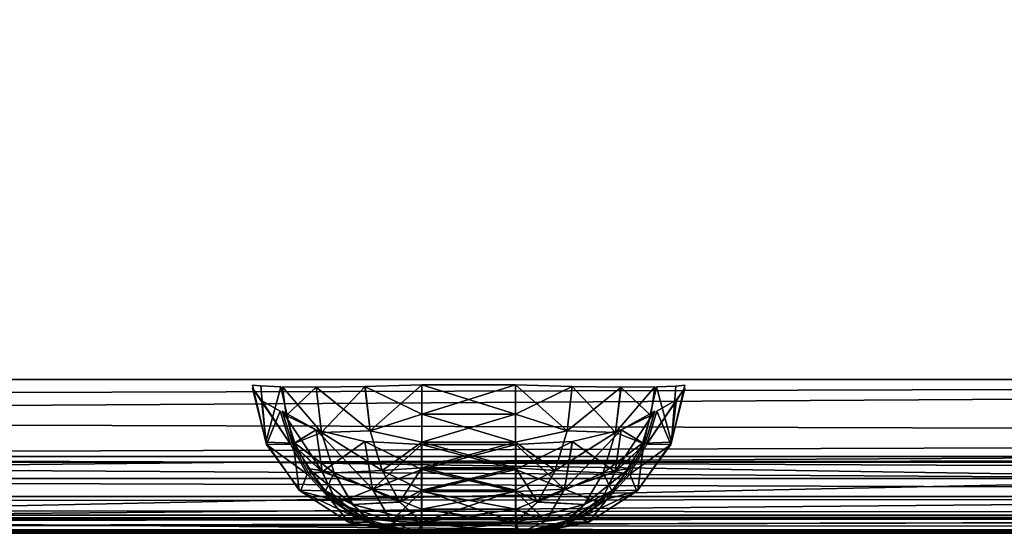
# Model space of a CAD drawing. Header units: millimetres. Extents: x -125 to 125, y -4 to 53.
# Tile 38 of 45: x 69 to 82, y -2 to 5. Entities that reach past the tile are written whole.
import ezdxf

# ---------------------------------------------------------------- set-up
doc = ezdxf.new("R2010")
doc.units = ezdxf.units.MM
doc.header["$LTSCALE"] = 65.185185
for name, color, linetype in [('1', 7, 'CONTINUOUS'), ('100', 7, 'CONTINUOUS'), ('102', 7, 'CONTINUOUS'), ('108', 7, 'CONTINUOUS'), ('112', 7, 'CONTINUOUS'), ('203', 7, 'CONTINUOUS'), ('205', 7, 'CONTINUOUS'), ('23', 7, 'CONTINUOUS'), ('24', 7, 'CONTINUOUS'), ('25', 7, 'CONTINUOUS'), ('26', 7, 'CONTINUOUS'), ('27', 7, 'CONTINUOUS'), ('28', 7, 'CONTINUOUS'), ('29', 7, 'CONTINUOUS'), ('30', 7, 'CONTINUOUS'), ('31', 7, 'CONTINUOUS'), ('32', 7, 'CONTINUOUS'), ('33', 7, 'CONTINUOUS'), ('34', 7, 'CONTINUOUS'), ('35', 7, 'CONTINUOUS'), ('36', 7, 'CONTINUOUS'), ('37', 7, 'CONTINUOUS'), ('38', 7, 'CONTINUOUS'), ('39', 7, 'CONTINUOUS'), ('4', 7, 'CONTINUOUS'), ('40', 7, 'CONTINUOUS'), ('41', 7, 'CONTINUOUS'), ('42', 7, 'CONTINUOUS'), ('43', 7, 'CONTINUOUS'), ('44', 7, 'CONTINUOUS'), ('84', 7, 'CONTINUOUS'), ('88', 7, 'CONTINUOUS'), ('92', 7, 'CONTINUOUS'), ('96', 7, 'CONTINUOUS')]:
    doc.layers.add(name, color=color, linetype=linetype)

msp = doc.modelspace()

# ---------------------------------------------------------------- linework, layer by layer
at = {"layer": '1', "color": 7, "linetype": 'Continuous'}
for points in [[(41.837, -2, -49.334), (123.9, -2, -49.334), (41.998, -2, -49.043), (41.837, -2, -49.334)], [(123.9, -2, 49.334), (41.837, -2, 49.334), (122.909, -2, 47.904), (123.9, -2, 49.334)], [(95.903, -2, 47.682), (41.837, -2, 49.334), (68.878, -2, 47.514), (95.903, -2, 47.682)], [(122.909, -2, 47.904), (41.837, -2, 49.334), (95.903, -2, 47.682), (122.909, -2, 47.904)], [(41.859, -2, -47.402), (42.004, -2, -47.683), (82.229, -2, -47.59), (41.859, -2, -47.402)], [(41.998, -2, -49.043), (123.9, -2, -49.334), (42.054, -2, -48.712), (41.998, -2, -49.043)], [(42.004, -2, -47.683), (42.054, -2, -47.996), (82.229, -2, -47.59), (42.004, -2, -47.683)], [(42.054, -2, -47.996), (123.9, -2, -49.334), (82.229, -2, -47.59), (42.054, -2, -47.996)], [(42.054, -2, -48.712), (123.9, -2, -49.334), (42.054, -2, -47.996), (42.054, -2, -48.712)]]:
    msp.add_3dface(points, dxfattribs=at)
at = {"layer": '100', "color": 7, "linetype": 'Continuous'}
for points in [[(85.997, -1.286, 45.864), (60.778, -1.815, 46.53), (51.598, -1.286, 45.686), (85.997, -1.286, 45.864)], [(120.395, -1.286, 46.132), (60.778, -1.815, 46.53), (85.997, -1.286, 45.864), (120.395, -1.286, 46.132)], [(121.469, -1.79, 46.889), (60.778, -1.815, 46.53), (120.395, -1.286, 46.132), (121.469, -1.79, 46.889)], [(121.551, -1.814, 46.947), (60.778, -1.815, 46.53), (121.469, -1.79, 46.889), (121.551, -1.814, 46.947)], [(121.551, -1.814, 46.947), (68.878, -2, 47.514), (60.778, -1.815, 46.53), (121.551, -1.814, 46.947)], [(95.903, -2, 47.682), (68.878, -2, 47.514), (121.551, -1.814, 46.947), (95.903, -2, 47.682)]]:
    msp.add_3dface(points, dxfattribs=at)
at = {"layer": '102', "color": 7, "linetype": 'Continuous'}
for points in [[(51.598, -1.286, -45.686), (60.778, -1.815, -46.53), (85.997, -1.286, -45.864), (51.598, -1.286, -45.686)], [(60.778, -1.815, -46.53), (121.551, -1.814, -46.947), (85.997, -1.286, -45.864), (60.778, -1.815, -46.53)], [(41.859, -2, -47.402), (82.229, -2, -47.59), (60.778, -1.815, -46.53), (41.859, -2, -47.402)], [(60.778, -1.815, -46.53), (82.229, -2, -47.59), (121.551, -1.814, -46.947), (60.778, -1.815, -46.53)]]:
    msp.add_3dface(points, dxfattribs=at)
at = {"layer": '108', "color": 7, "linetype": 'Continuous'}
for points in [[(51.601, -1, -44.986), (24.08, -1.074, -45.286), (72.24, -1.074, -45.46), (51.601, -1, -44.986)], [(86.002, -1, -45.165), (51.601, -1, -44.986), (72.24, -1.074, -45.46), (86.002, -1, -45.165)], [(86.002, -1, -45.165), (72.24, -1.074, -45.46), (120.398, -1.074, -45.81), (86.002, -1, -45.165)], [(24.08, -1.074, -45.286), (51.598, -1.286, -45.686), (72.24, -1.074, -45.46), (24.08, -1.074, -45.286)], [(51.598, -1.286, -45.686), (85.997, -1.286, -45.864), (72.24, -1.074, -45.46), (51.598, -1.286, -45.686)], [(85.997, -1.286, -45.864), (120.395, -1.286, -46.132), (72.24, -1.074, -45.46), (85.997, -1.286, -45.864)], [(72.24, -1.074, -45.46), (120.395, -1.286, -46.132), (120.398, -1.086, -45.837), (72.24, -1.074, -45.46)], [(120.398, -1.074, -45.81), (72.24, -1.074, -45.46), (120.398, -1.086, -45.837), (120.398, -1.074, -45.81)]]:
    msp.add_3dface(points, dxfattribs=at)
at = {"layer": '112', "color": 7, "linetype": 'Continuous'}
for points in [[(51.601, -1, 44.986), (72.24, -1.074, 45.46), (24.08, -1.074, 45.286), (51.601, -1, 44.986)], [(51.601, -1, 44.986), (86.002, -1, 45.165), (72.24, -1.074, 45.46), (51.601, -1, 44.986)], [(120.402, -1, 45.432), (120.398, -1.074, 45.81), (72.24, -1.074, 45.46), (120.402, -1, 45.432)], [(86.002, -1, 45.165), (120.402, -1, 45.432), (72.24, -1.074, 45.46), (86.002, -1, 45.165)], [(72.24, -1.074, 45.46), (51.598, -1.286, 45.686), (24.08, -1.074, 45.286), (72.24, -1.074, 45.46)], [(85.997, -1.286, 45.864), (51.598, -1.286, 45.686), (72.24, -1.074, 45.46), (85.997, -1.286, 45.864)], [(120.398, -1.074, 45.81), (85.997, -1.286, 45.864), (72.24, -1.074, 45.46), (120.398, -1.074, 45.81)]]:
    msp.add_3dface(points, dxfattribs=at)
at = {"layer": '203', "color": 253, "linetype": 'Continuous', "true_color": 0xa2afbf}
for points in [[(-124.655, 39.565, 49.655), (-125, 0, 50), (125, 0, 50), (-124.655, 39.565, 49.655)], [(124.655, 39.565, 49.655), (-124.655, 39.565, 49.655), (125, 0, 50), (124.655, 39.565, 49.655)]]:
    msp.add_3dface(points, dxfattribs=at)
at = {"layer": '205', "color": 253, "linetype": 'Continuous', "true_color": 0xa2afbf}
for points in [[(-125, 0, -50), (124.655, 39.565, -49.655), (125, 0, -50), (-125, 0, -50)], [(-125, 0, -50), (-124.655, 39.565, -49.655), (124.655, 39.565, -49.655), (-125, 0, -50)]]:
    msp.add_3dface(points, dxfattribs=at)
at = {"layer": '23', "color": 7, "linetype": 'Continuous'}
for points in [[(74.183, -2, 34.158), (74.184, -2, 34.133), (75.817, -2, 34.158), (74.183, -2, 34.158)], [(74.184, -2, 34.184), (74.183, -2, 34.158), (75.816, -2, 34.184), (74.184, -2, 34.184)], [(75.816, -2, 34.184), (74.183, -2, 34.158), (75.817, -2, 34.158), (75.816, -2, 34.184)], [(75.758, -2, 34.569), (74.184, -2, 34.184), (75.816, -2, 34.184), (75.758, -2, 34.569)], [(74.24, -2, 34.558), (74.184, -2, 34.184), (75.758, -2, 34.569), (74.24, -2, 34.558)], [(74.184, -2, 34.133), (75.816, -2, 34.133), (75.817, -2, 34.158), (74.184, -2, 34.133)], [(74.24, -2, 33.715), (75.816, -2, 34.133), (74.184, -2, 34.133), (74.24, -2, 33.715)], [(75.631, -2, 34.924), (74.24, -2, 34.558), (75.758, -2, 34.569), (75.631, -2, 34.924)], [(74.369, -2, 34.924), (74.24, -2, 34.558), (75.631, -2, 34.924), (74.369, -2, 34.924)], [(74.36, -2, 33.338), (75.764, -2, 33.735), (74.24, -2, 33.715), (74.36, -2, 33.338)], [(75.764, -2, 33.735), (75.816, -2, 34.133), (74.24, -2, 33.715), (75.764, -2, 33.735)], [(75.64, -2, 33.338), (75.764, -2, 33.735), (74.36, -2, 33.338), (75.64, -2, 33.338)], [(74.386, -2, 33.274), (75.64, -2, 33.338), (74.36, -2, 33.338), (74.386, -2, 33.274)], [(75.61, -2, 34.969), (74.369, -2, 34.924), (75.631, -2, 34.924), (75.61, -2, 34.969)], [(74.39, -2, 34.969), (74.369, -2, 34.924), (75.61, -2, 34.969), (74.39, -2, 34.969)], [(75.614, -2, 33.274), (75.64, -2, 33.338), (74.386, -2, 33.274), (75.614, -2, 33.274)]]:
    msp.add_3dface(points, dxfattribs=at)
at = {"layer": '24', "color": 7, "linetype": 'Continuous'}
for points in [[(74.386, -0.845, 31.462), (75.614, -1.171, 31.653), (74.386, -1.171, 31.653), (74.386, -0.845, 31.462)], [(75.614, -0.845, 31.462), (75.614, -1.171, 31.653), (74.386, -0.845, 31.462), (75.614, -0.845, 31.462)], [(74.386, -1.171, 31.653), (75.614, -1.455, 31.902), (74.386, -1.455, 31.902), (74.386, -1.171, 31.653)], [(75.614, -1.171, 31.653), (75.614, -1.455, 31.902), (74.386, -1.171, 31.653), (75.614, -1.171, 31.653)], [(75.614, -1.455, 31.902), (75.614, -1.687, 32.2), (74.386, -1.455, 31.902), (75.614, -1.455, 31.902)], [(74.386, -1.455, 31.902), (75.614, -1.687, 32.2), (74.386, -1.687, 32.2), (74.386, -1.455, 31.902)], [(75.614, -1.687, 32.2), (75.614, -1.859, 32.536), (74.386, -1.687, 32.2), (75.614, -1.687, 32.2)], [(74.386, -1.687, 32.2), (75.614, -1.859, 32.536), (74.386, -1.859, 32.536), (74.386, -1.687, 32.2)], [(75.614, -2, 33.274), (74.386, -2, 33.274), (74.386, -1.859, 32.536), (75.614, -2, 33.274)], [(75.614, -1.859, 32.536), (75.614, -2, 33.274), (74.386, -1.859, 32.536), (75.614, -1.859, 32.536)]]:
    msp.add_3dface(points, dxfattribs=at)
at = {"layer": '25', "color": 7, "linetype": 'Continuous'}
for points in [[(72.307, -0.271, 33.279), (72.683, -0.842, 32.645), (72.189, -0.113, 34.04), (72.307, -0.271, 33.279)], [(72.189, -0.113, 34.04), (72.683, -0.842, 32.645), (72.372, -0.843, 34.049), (72.189, -0.113, 34.04)], [(72.551, -0.412, 32.59), (72.683, -0.842, 32.645), (72.307, -0.271, 33.279), (72.551, -0.412, 32.59)], [(72.683, -0.842, 32.645), (72.902, -1.229, 32.735), (72.372, -0.843, 34.049), (72.683, -0.842, 32.645)], [(72.372, -0.843, 34.049), (72.902, -1.229, 32.735), (72.812, -1.454, 34.069), (72.372, -0.843, 34.049)], [(72.902, -1.229, 32.735), (73.195, -1.553, 32.857), (72.812, -1.454, 34.069), (72.902, -1.229, 32.735)], [(72.812, -1.454, 34.069), (73.548, -1.797, 33.003), (73.446, -1.858, 34.098), (72.812, -1.454, 34.069)], [(73.195, -1.553, 32.857), (73.548, -1.797, 33.003), (72.812, -1.454, 34.069), (73.195, -1.553, 32.857)], [(73.548, -1.797, 33.003), (73.943, -1.949, 33.166), (73.446, -1.858, 34.098), (73.548, -1.797, 33.003)], [(74.36, -2, 33.338), (74.24, -2, 33.715), (73.446, -1.858, 34.098), (74.36, -2, 33.338)], [(73.943, -1.949, 33.166), (74.36, -2, 33.338), (73.446, -1.858, 34.098), (73.943, -1.949, 33.166)], [(74.24, -2, 33.715), (74.184, -2, 34.133), (73.446, -1.858, 34.098), (74.24, -2, 33.715)]]:
    msp.add_3dface(points, dxfattribs=at)
at = {"layer": '26', "color": 7, "linetype": 'Continuous'}
for points in [[(72.299, -0.084, 35.036), (72.188, -0.073, 34.289), (72.361, -0.816, 34.28), (72.299, -0.084, 35.036)], [(72.558, -0.093, 35.769), (72.299, -0.084, 35.036), (72.361, -0.816, 34.28), (72.558, -0.093, 35.769)], [(72.72, -0.829, 35.694), (72.558, -0.093, 35.769), (72.361, -0.816, 34.28), (72.72, -0.829, 35.694)], [(72.798, -1.44, 34.257), (72.72, -0.829, 35.694), (72.361, -0.816, 34.28), (72.798, -1.44, 34.257)], [(73.117, -1.447, 35.508), (72.72, -0.829, 35.694), (72.798, -1.44, 34.257), (73.117, -1.447, 35.508)], [(73.437, -1.855, 34.224), (73.117, -1.447, 35.508), (72.798, -1.44, 34.257), (73.437, -1.855, 34.224)], [(73.695, -1.857, 35.239), (73.117, -1.447, 35.508), (73.437, -1.855, 34.224), (73.695, -1.857, 35.239)], [(74.184, -2, 34.184), (73.695, -1.857, 35.239), (73.437, -1.855, 34.224), (74.184, -2, 34.184)], [(74.24, -2, 34.558), (74.369, -2, 34.924), (73.695, -1.857, 35.239), (74.24, -2, 34.558)], [(74.184, -2, 34.184), (74.24, -2, 34.558), (73.695, -1.857, 35.239), (74.184, -2, 34.184)]]:
    msp.add_3dface(points, dxfattribs=at)
at = {"layer": '27', "color": 7, "linetype": 'Continuous'}
for points in [[(75.61, -0.07, 36.967), (74.39, -0.07, 36.967), (74.39, -0.45, 36.917), (75.61, -0.07, 36.967)], [(75.61, -0.45, 36.917), (75.61, -0.07, 36.967), (74.39, -0.45, 36.917), (75.61, -0.45, 36.917)], [(74.39, -0.813, 36.796), (75.61, -0.45, 36.917), (74.39, -0.45, 36.917), (74.39, -0.813, 36.796)], [(75.61, -0.813, 36.796), (75.61, -0.45, 36.917), (74.39, -0.813, 36.796), (75.61, -0.813, 36.796)], [(74.39, -1.147, 36.607), (75.61, -0.813, 36.796), (74.39, -0.813, 36.796), (74.39, -1.147, 36.607)], [(75.61, -1.147, 36.607), (75.61, -0.813, 36.796), (74.39, -1.147, 36.607), (75.61, -1.147, 36.607)], [(75.61, -1.439, 36.358), (75.61, -1.147, 36.607), (74.39, -1.439, 36.358), (75.61, -1.439, 36.358)], [(74.39, -1.439, 36.358), (75.61, -1.147, 36.607), (74.39, -1.147, 36.607), (74.39, -1.439, 36.358)], [(75.61, -1.854, 35.718), (75.61, -1.439, 36.358), (74.39, -1.854, 35.718), (75.61, -1.854, 35.718)], [(74.39, -1.854, 35.718), (75.61, -1.439, 36.358), (74.39, -1.439, 36.358), (74.39, -1.854, 35.718)], [(75.61, -1.86, 35.704), (75.61, -1.854, 35.718), (74.39, -1.859, 35.706), (75.61, -1.86, 35.704)], [(74.39, -1.859, 35.706), (75.61, -1.854, 35.718), (74.39, -1.854, 35.718), (74.39, -1.859, 35.706)], [(74.39, -2, 34.969), (75.61, -1.86, 35.704), (74.39, -1.859, 35.706), (74.39, -2, 34.969)], [(74.39, -2, 34.969), (75.61, -2, 34.969), (75.61, -1.86, 35.704), (74.39, -2, 34.969)]]:
    msp.add_3dface(points, dxfattribs=at)
at = {"layer": '28', "color": 7, "linetype": 'Continuous'}
for points in [[(77.442, -0.093, 35.769), (77.28, -0.829, 35.694), (77.639, -0.816, 34.28), (77.442, -0.093, 35.769)], [(77.695, -0.085, 35.059), (77.442, -0.093, 35.769), (77.639, -0.816, 34.28), (77.695, -0.085, 35.059)], [(77.812, -0.073, 34.289), (77.695, -0.085, 35.059), (77.639, -0.816, 34.28), (77.812, -0.073, 34.289)], [(77.28, -0.829, 35.694), (76.883, -1.447, 35.508), (77.202, -1.44, 34.257), (77.28, -0.829, 35.694)], [(77.639, -0.816, 34.28), (77.28, -0.829, 35.694), (77.202, -1.44, 34.257), (77.639, -0.816, 34.28)], [(76.883, -1.447, 35.508), (76.305, -1.857, 35.239), (76.563, -1.855, 34.224), (76.883, -1.447, 35.508)], [(77.202, -1.44, 34.257), (76.883, -1.447, 35.508), (76.563, -1.855, 34.224), (77.202, -1.44, 34.257)], [(75.631, -2, 34.924), (75.758, -2, 34.569), (76.563, -1.855, 34.224), (75.631, -2, 34.924)], [(76.305, -1.857, 35.239), (75.631, -2, 34.924), (76.563, -1.855, 34.224), (76.305, -1.857, 35.239)], [(75.758, -2, 34.569), (75.816, -2, 34.184), (76.563, -1.855, 34.224), (75.758, -2, 34.569)]]:
    msp.add_3dface(points, dxfattribs=at)
at = {"layer": '29', "color": 7, "linetype": 'Continuous'}
for points in [[(77.702, -0.264, 33.315), (77.811, -0.113, 34.04), (77.628, -0.843, 34.049), (77.702, -0.264, 33.315)], [(77.449, -0.412, 32.59), (77.702, -0.264, 33.315), (77.628, -0.843, 34.049), (77.449, -0.412, 32.59)], [(77.317, -0.842, 32.645), (77.449, -0.412, 32.59), (77.628, -0.843, 34.049), (77.317, -0.842, 32.645)], [(77.098, -1.229, 32.735), (77.317, -0.842, 32.645), (77.628, -0.843, 34.049), (77.098, -1.229, 32.735)], [(77.188, -1.454, 34.069), (77.098, -1.229, 32.735), (77.628, -0.843, 34.049), (77.188, -1.454, 34.069)], [(76.805, -1.553, 32.857), (77.098, -1.229, 32.735), (77.188, -1.454, 34.069), (76.805, -1.553, 32.857)], [(76.554, -1.858, 34.098), (76.805, -1.553, 32.857), (77.188, -1.454, 34.069), (76.554, -1.858, 34.098)], [(76.452, -1.797, 33.003), (76.805, -1.553, 32.857), (76.554, -1.858, 34.098), (76.452, -1.797, 33.003)], [(75.816, -2, 34.133), (76.057, -1.949, 33.166), (76.554, -1.858, 34.098), (75.816, -2, 34.133)], [(76.057, -1.949, 33.166), (76.452, -1.797, 33.003), (76.554, -1.858, 34.098), (76.057, -1.949, 33.166)], [(75.764, -2, 33.735), (75.64, -2, 33.338), (76.057, -1.949, 33.166), (75.764, -2, 33.735)], [(75.816, -2, 34.133), (75.764, -2, 33.735), (76.057, -1.949, 33.166), (75.816, -2, 34.133)]]:
    msp.add_3dface(points, dxfattribs=at)
at = {"layer": '30', "color": 7, "linetype": 'Continuous'}
for points in [[(76.982, -0.655, 31.971), (77.423, -0.412, 32.526), (77.29, -0.842, 32.581), (76.982, -0.655, 31.971)], [(76.982, -0.655, 31.971), (76.904, -1.199, 32.325), (76.349, -0.807, 31.598), (76.982, -0.655, 31.971)], [(76.904, -1.199, 32.325), (76.982, -0.655, 31.971), (77.29, -0.842, 32.581), (76.904, -1.199, 32.325)], [(75.614, -0.845, 31.462), (76.349, -0.807, 31.598), (76.248, -1.425, 32.022), (75.614, -0.845, 31.462)], [(75.614, -1.171, 31.653), (75.614, -0.845, 31.462), (76.248, -1.425, 32.022), (75.614, -1.171, 31.653)], [(76.349, -0.807, 31.598), (76.904, -1.199, 32.325), (76.248, -1.425, 32.022), (76.349, -0.807, 31.598)], [(77.072, -1.229, 32.671), (76.904, -1.199, 32.325), (77.29, -0.842, 32.581), (77.072, -1.229, 32.671)], [(75.614, -1.455, 31.902), (75.614, -1.171, 31.653), (76.248, -1.425, 32.022), (75.614, -1.455, 31.902)], [(76.904, -1.199, 32.325), (76.711, -1.61, 32.821), (76.248, -1.425, 32.022), (76.904, -1.199, 32.325)], [(76.711, -1.61, 32.821), (76.904, -1.199, 32.325), (77.072, -1.229, 32.671), (76.711, -1.61, 32.821)], [(75.614, -1.455, 31.902), (76.248, -1.425, 32.022), (76.005, -1.843, 32.604), (75.614, -1.455, 31.902)], [(75.614, -1.687, 32.2), (75.614, -1.455, 31.902), (76.005, -1.843, 32.604), (75.614, -1.687, 32.2)], [(76.248, -1.425, 32.022), (76.711, -1.61, 32.821), (76.005, -1.843, 32.604), (76.248, -1.425, 32.022)], [(76.005, -1.843, 32.604), (76.711, -1.61, 32.821), (76.425, -1.797, 32.939), (76.005, -1.843, 32.604)], [(75.614, -1.859, 32.536), (75.614, -1.687, 32.2), (76.005, -1.843, 32.604), (75.614, -1.859, 32.536)], [(75.614, -1.859, 32.536), (76.005, -1.843, 32.604), (75.659, -1.999, 33.256), (75.614, -1.859, 32.536)], [(75.614, -2, 33.274), (75.614, -1.859, 32.536), (75.659, -1.999, 33.256), (75.614, -2, 33.274)], [(75.659, -1.999, 33.256), (76.005, -1.843, 32.604), (76.425, -1.797, 32.939), (75.659, -1.999, 33.256)]]:
    msp.add_3dface(points, dxfattribs=at)
at = {"layer": '31', "color": 7, "linetype": 'Continuous'}
for points in [[(75.61, -0.07, 36.967), (75.61, -0.45, 36.917), (76.348, -0.091, 36.826), (75.61, -0.07, 36.967)], [(76.348, -0.091, 36.826), (75.61, -0.45, 36.917), (76.28, -0.667, 36.731), (76.348, -0.091, 36.826)], [(76.348, -0.091, 36.826), (76.28, -0.667, 36.731), (76.982, -0.099, 36.421), (76.348, -0.091, 36.826)], [(76.982, -0.099, 36.421), (76.28, -0.667, 36.731), (76.911, -0.689, 36.323), (76.982, -0.099, 36.421)], [(76.982, -0.099, 36.421), (76.911, -0.689, 36.323), (77.421, -0.093, 35.813), (76.982, -0.099, 36.421)], [(77.421, -0.093, 35.813), (76.911, -0.689, 36.323), (77.372, -0.469, 35.791), (77.421, -0.093, 35.813)], [(75.61, -0.45, 36.917), (75.61, -0.813, 36.796), (76.28, -0.667, 36.731), (75.61, -0.45, 36.917)], [(77.372, -0.469, 35.791), (76.911, -0.689, 36.323), (77.26, -0.829, 35.738), (77.372, -0.469, 35.791)], [(76.28, -0.667, 36.731), (75.61, -0.813, 36.796), (76.125, -1.183, 36.497), (76.28, -0.667, 36.731)], [(76.28, -0.667, 36.731), (76.125, -1.183, 36.497), (76.911, -0.689, 36.323), (76.28, -0.667, 36.731)], [(76.911, -0.689, 36.323), (76.125, -1.183, 36.497), (76.748, -1.214, 36.078), (76.911, -0.689, 36.323)], [(76.911, -0.689, 36.323), (76.748, -1.214, 36.078), (77.26, -0.829, 35.738), (76.911, -0.689, 36.323)], [(75.61, -0.813, 36.796), (75.61, -1.147, 36.607), (76.125, -1.183, 36.497), (75.61, -0.813, 36.796)], [(77.26, -0.829, 35.738), (76.748, -1.214, 36.078), (77.088, -1.159, 35.658), (77.26, -0.829, 35.738)], [(75.61, -1.147, 36.607), (75.61, -1.439, 36.358), (76.125, -1.183, 36.497), (75.61, -1.147, 36.607)], [(76.125, -1.183, 36.497), (75.61, -1.439, 36.358), (75.895, -1.593, 36.145), (76.125, -1.183, 36.497)], [(76.125, -1.183, 36.497), (75.895, -1.593, 36.145), (76.748, -1.214, 36.078), (76.125, -1.183, 36.497)], [(76.748, -1.214, 36.078), (75.895, -1.593, 36.145), (76.508, -1.626, 35.709), (76.748, -1.214, 36.078)], [(77.088, -1.159, 35.658), (76.508, -1.626, 35.709), (76.862, -1.447, 35.553), (77.088, -1.159, 35.658)], [(76.748, -1.214, 36.078), (76.508, -1.626, 35.709), (77.088, -1.159, 35.658), (76.748, -1.214, 36.078)], [(75.61, -1.439, 36.358), (75.61, -1.854, 35.718), (75.895, -1.593, 36.145), (75.61, -1.439, 36.358)], [(76.862, -1.447, 35.553), (76.508, -1.626, 35.709), (76.285, -1.857, 35.283), (76.862, -1.447, 35.553)], [(75.895, -1.593, 36.145), (75.61, -1.86, 35.704), (76.508, -1.626, 35.709), (75.895, -1.593, 36.145)], [(75.61, -1.854, 35.718), (75.61, -1.86, 35.704), (75.895, -1.593, 36.145), (75.61, -1.854, 35.718)], [(76.508, -1.626, 35.709), (75.61, -1.86, 35.704), (76.212, -1.887, 35.249), (76.508, -1.626, 35.709)], [(76.508, -1.626, 35.709), (76.212, -1.887, 35.249), (76.285, -1.857, 35.283), (76.508, -1.626, 35.709)], [(75.61, -1.86, 35.704), (75.61, -2, 34.969), (76.212, -1.887, 35.249), (75.61, -1.86, 35.704)]]:
    msp.add_3dface(points, dxfattribs=at)
at = {"layer": '32', "color": 7, "linetype": 'Continuous'}
for points in [[(73.019, -0.099, 36.422), (72.579, -0.093, 35.813), (72.628, -0.469, 35.791), (73.019, -0.099, 36.422)], [(73.089, -0.689, 36.323), (73.019, -0.099, 36.422), (72.628, -0.469, 35.791), (73.089, -0.689, 36.323)], [(73.019, -0.099, 36.422), (73.089, -0.689, 36.323), (73.653, -0.091, 36.826), (73.019, -0.099, 36.422)], [(73.653, -0.091, 36.826), (73.089, -0.689, 36.323), (73.72, -0.666, 36.732), (73.653, -0.091, 36.826)], [(74.39, -0.07, 36.967), (73.653, -0.091, 36.826), (73.72, -0.666, 36.732), (74.39, -0.07, 36.967)], [(74.39, -0.45, 36.917), (74.39, -0.07, 36.967), (73.72, -0.666, 36.732), (74.39, -0.45, 36.917)], [(72.74, -0.829, 35.738), (73.089, -0.689, 36.323), (72.628, -0.469, 35.791), (72.74, -0.829, 35.738)], [(74.39, -0.813, 36.796), (74.39, -0.45, 36.917), (73.72, -0.666, 36.732), (74.39, -0.813, 36.796)], [(73.252, -1.215, 36.078), (73.089, -0.689, 36.323), (72.74, -0.829, 35.738), (73.252, -1.215, 36.078)], [(73.72, -0.666, 36.732), (73.089, -0.689, 36.323), (73.876, -1.182, 36.498), (73.72, -0.666, 36.732)], [(73.089, -0.689, 36.323), (73.252, -1.215, 36.078), (73.876, -1.182, 36.498), (73.089, -0.689, 36.323)], [(74.39, -0.813, 36.796), (73.72, -0.666, 36.732), (73.876, -1.182, 36.498), (74.39, -0.813, 36.796)], [(72.912, -1.159, 35.658), (73.252, -1.215, 36.078), (72.74, -0.829, 35.738), (72.912, -1.159, 35.658)], [(74.39, -1.147, 36.607), (74.39, -0.813, 36.796), (73.876, -1.182, 36.498), (74.39, -1.147, 36.607)], [(74.39, -1.147, 36.607), (73.876, -1.182, 36.498), (74.106, -1.592, 36.146), (74.39, -1.147, 36.607)], [(74.39, -1.439, 36.358), (74.39, -1.147, 36.607), (74.106, -1.592, 36.146), (74.39, -1.439, 36.358)], [(73.138, -1.447, 35.553), (73.252, -1.215, 36.078), (72.912, -1.159, 35.658), (73.138, -1.447, 35.553)], [(73.493, -1.627, 35.709), (73.252, -1.215, 36.078), (73.138, -1.447, 35.553), (73.493, -1.627, 35.709)], [(73.876, -1.182, 36.498), (73.252, -1.215, 36.078), (74.106, -1.592, 36.146), (73.876, -1.182, 36.498)], [(73.252, -1.215, 36.078), (73.493, -1.627, 35.709), (74.106, -1.592, 36.146), (73.252, -1.215, 36.078)], [(73.715, -1.857, 35.283), (73.493, -1.627, 35.709), (73.138, -1.447, 35.553), (73.715, -1.857, 35.283)], [(74.39, -1.854, 35.718), (74.39, -1.439, 36.358), (74.106, -1.592, 36.146), (74.39, -1.854, 35.718)], [(73.493, -1.627, 35.709), (74.39, -1.859, 35.706), (74.106, -1.592, 36.146), (73.493, -1.627, 35.709)], [(73.79, -1.887, 35.249), (73.493, -1.627, 35.709), (73.715, -1.857, 35.283), (73.79, -1.887, 35.249)], [(74.39, -1.859, 35.706), (73.493, -1.627, 35.709), (73.79, -1.887, 35.249), (74.39, -1.859, 35.706)], [(74.39, -1.859, 35.706), (74.39, -1.854, 35.718), (74.106, -1.592, 36.146), (74.39, -1.859, 35.706)], [(74.39, -2, 34.969), (74.39, -1.859, 35.706), (73.79, -1.887, 35.249), (74.39, -2, 34.969)]]:
    msp.add_3dface(points, dxfattribs=at)
at = {"layer": '33', "color": 7, "linetype": 'Continuous'}
for points in [[(72.577, -0.412, 32.526), (73.096, -1.198, 32.326), (72.71, -0.842, 32.581), (72.577, -0.412, 32.526)], [(73.017, -0.655, 31.971), (73.096, -1.198, 32.326), (72.577, -0.412, 32.526), (73.017, -0.655, 31.971)], [(73.017, -0.655, 31.971), (73.752, -1.425, 32.022), (73.096, -1.198, 32.326), (73.017, -0.655, 31.971)], [(73.65, -0.807, 31.599), (73.752, -1.425, 32.022), (73.017, -0.655, 31.971), (73.65, -0.807, 31.599)], [(72.71, -0.842, 32.581), (73.096, -1.198, 32.326), (72.928, -1.229, 32.671), (72.71, -0.842, 32.581)], [(74.386, -0.845, 31.462), (74.386, -1.171, 31.653), (73.65, -0.807, 31.599), (74.386, -0.845, 31.462)], [(73.65, -0.807, 31.599), (74.386, -1.171, 31.653), (73.752, -1.425, 32.022), (73.65, -0.807, 31.599)], [(73.096, -1.198, 32.326), (73.288, -1.609, 32.82), (72.928, -1.229, 32.671), (73.096, -1.198, 32.326)], [(73.096, -1.198, 32.326), (73.752, -1.425, 32.022), (73.288, -1.609, 32.82), (73.096, -1.198, 32.326)], [(74.386, -1.171, 31.653), (74.386, -1.455, 31.902), (73.752, -1.425, 32.022), (74.386, -1.171, 31.653)], [(73.752, -1.425, 32.022), (73.994, -1.843, 32.604), (73.288, -1.609, 32.82), (73.752, -1.425, 32.022)], [(74.386, -1.455, 31.902), (74.386, -1.687, 32.2), (73.752, -1.425, 32.022), (74.386, -1.455, 31.902)], [(73.752, -1.425, 32.022), (74.386, -1.687, 32.2), (73.994, -1.843, 32.604), (73.752, -1.425, 32.022)], [(73.288, -1.609, 32.82), (73.994, -1.843, 32.604), (73.575, -1.797, 32.939), (73.288, -1.609, 32.82)], [(74.386, -1.687, 32.2), (74.386, -1.859, 32.536), (73.994, -1.843, 32.604), (74.386, -1.687, 32.2)], [(73.994, -1.843, 32.604), (74.34, -1.999, 33.255), (73.575, -1.797, 32.939), (73.994, -1.843, 32.604)], [(73.994, -1.843, 32.604), (74.386, -1.859, 32.536), (74.34, -1.999, 33.255), (73.994, -1.843, 32.604)], [(74.386, -1.859, 32.536), (74.386, -2, 33.274), (74.34, -1.999, 33.255), (74.386, -1.859, 32.536)]]:
    msp.add_3dface(points, dxfattribs=at)
at = {"layer": '34', "color": 7, "linetype": 'Continuous'}
for points in [[(74.183, -2, -34.158), (75.816, -2, -34.133), (74.184, -2, -34.133), (74.183, -2, -34.158)], [(75.817, -2, -34.158), (75.816, -2, -34.133), (74.183, -2, -34.158), (75.817, -2, -34.158)], [(74.184, -2, -34.184), (75.817, -2, -34.158), (74.183, -2, -34.158), (74.184, -2, -34.184)], [(74.24, -2, -33.715), (74.184, -2, -34.133), (75.764, -2, -33.735), (74.24, -2, -33.715)], [(74.24, -2, -34.558), (75.816, -2, -34.184), (74.184, -2, -34.184), (74.24, -2, -34.558)], [(74.184, -2, -34.133), (75.816, -2, -34.133), (75.764, -2, -33.735), (74.184, -2, -34.133)], [(75.816, -2, -34.184), (75.817, -2, -34.158), (74.184, -2, -34.184), (75.816, -2, -34.184)], [(75.64, -2, -33.338), (74.24, -2, -33.715), (75.764, -2, -33.735), (75.64, -2, -33.338)], [(74.36, -2, -33.338), (74.24, -2, -33.715), (75.64, -2, -33.338), (74.36, -2, -33.338)], [(74.369, -2, -34.924), (75.758, -2, -34.569), (74.24, -2, -34.558), (74.369, -2, -34.924)], [(75.758, -2, -34.569), (75.816, -2, -34.184), (74.24, -2, -34.558), (75.758, -2, -34.569)], [(74.386, -2, -33.274), (74.36, -2, -33.338), (75.614, -2, -33.274), (74.386, -2, -33.274)], [(75.614, -2, -33.274), (74.36, -2, -33.338), (75.64, -2, -33.338), (75.614, -2, -33.274)], [(74.39, -2, -34.969), (75.631, -2, -34.924), (74.369, -2, -34.924), (74.39, -2, -34.969)], [(75.631, -2, -34.924), (75.758, -2, -34.569), (74.369, -2, -34.924), (75.631, -2, -34.924)], [(75.61, -2, -34.969), (75.631, -2, -34.924), (74.39, -2, -34.969), (75.61, -2, -34.969)]]:
    msp.add_3dface(points, dxfattribs=at)
at = {"layer": '35', "color": 7, "linetype": 'Continuous'}
for points in [[(74.386, -0.845, -31.462), (74.386, -1.171, -31.653), (75.614, -0.845, -31.462), (74.386, -0.845, -31.462)], [(75.614, -0.845, -31.462), (74.386, -1.171, -31.653), (75.614, -1.171, -31.653), (75.614, -0.845, -31.462)], [(74.386, -1.171, -31.653), (74.386, -1.455, -31.902), (75.614, -1.171, -31.653), (74.386, -1.171, -31.653)], [(75.614, -1.171, -31.653), (74.386, -1.455, -31.902), (75.614, -1.455, -31.902), (75.614, -1.171, -31.653)], [(74.386, -1.455, -31.902), (74.386, -1.687, -32.2), (75.614, -1.455, -31.902), (74.386, -1.455, -31.902)], [(75.614, -1.455, -31.902), (74.386, -1.687, -32.2), (75.614, -1.687, -32.2), (75.614, -1.455, -31.902)], [(75.614, -1.687, -32.2), (74.386, -1.859, -32.536), (75.614, -1.859, -32.536), (75.614, -1.687, -32.2)], [(74.386, -1.687, -32.2), (74.386, -1.859, -32.536), (75.614, -1.687, -32.2), (74.386, -1.687, -32.2)], [(74.386, -1.859, -32.536), (74.386, -2, -33.274), (75.614, -1.859, -32.536), (74.386, -1.859, -32.536)], [(74.386, -2, -33.274), (75.614, -2, -33.274), (75.614, -1.859, -32.536), (74.386, -2, -33.274)]]:
    msp.add_3dface(points, dxfattribs=at)
at = {"layer": '36', "color": 7, "linetype": 'Continuous'}
for points in [[(72.189, -0.113, -34.04), (72.372, -0.843, -34.049), (72.307, -0.271, -33.279), (72.189, -0.113, -34.04)], [(72.307, -0.271, -33.279), (72.372, -0.843, -34.049), (72.551, -0.412, -32.59), (72.307, -0.271, -33.279)], [(72.551, -0.412, -32.59), (72.372, -0.843, -34.049), (72.683, -0.842, -32.645), (72.551, -0.412, -32.59)], [(72.683, -0.842, -32.645), (72.372, -0.843, -34.049), (72.902, -1.229, -32.735), (72.683, -0.842, -32.645)], [(72.372, -0.843, -34.049), (72.812, -1.454, -34.069), (72.902, -1.229, -32.735), (72.372, -0.843, -34.049)], [(72.902, -1.229, -32.735), (72.812, -1.454, -34.069), (73.195, -1.553, -32.857), (72.902, -1.229, -32.735)], [(72.812, -1.454, -34.069), (73.446, -1.858, -34.098), (73.195, -1.553, -32.857), (72.812, -1.454, -34.069)], [(73.195, -1.553, -32.857), (73.446, -1.858, -34.098), (73.548, -1.797, -33.003), (73.195, -1.553, -32.857)], [(73.548, -1.797, -33.003), (73.446, -1.858, -34.098), (73.943, -1.949, -33.166), (73.548, -1.797, -33.003)], [(73.446, -1.858, -34.098), (74.184, -2, -34.133), (73.943, -1.949, -33.166), (73.446, -1.858, -34.098)], [(74.24, -2, -33.715), (74.36, -2, -33.338), (73.943, -1.949, -33.166), (74.24, -2, -33.715)], [(74.184, -2, -34.133), (74.24, -2, -33.715), (73.943, -1.949, -33.166), (74.184, -2, -34.133)]]:
    msp.add_3dface(points, dxfattribs=at)
at = {"layer": '37', "color": 7, "linetype": 'Continuous'}
for points in [[(72.361, -0.816, -34.28), (72.188, -0.073, -34.289), (72.299, -0.084, -35.036), (72.361, -0.816, -34.28)], [(72.558, -0.093, -35.769), (72.361, -0.816, -34.28), (72.299, -0.084, -35.036), (72.558, -0.093, -35.769)], [(72.72, -0.829, -35.694), (72.361, -0.816, -34.28), (72.558, -0.093, -35.769), (72.72, -0.829, -35.694)], [(72.798, -1.44, -34.257), (72.361, -0.816, -34.28), (72.72, -0.829, -35.694), (72.798, -1.44, -34.257)], [(73.117, -1.447, -35.508), (72.798, -1.44, -34.257), (72.72, -0.829, -35.694), (73.117, -1.447, -35.508)], [(73.437, -1.855, -34.224), (72.798, -1.44, -34.257), (73.117, -1.447, -35.508), (73.437, -1.855, -34.224)], [(73.695, -1.857, -35.239), (73.437, -1.855, -34.224), (73.117, -1.447, -35.508), (73.695, -1.857, -35.239)], [(74.24, -2, -34.558), (74.184, -2, -34.184), (73.437, -1.855, -34.224), (74.24, -2, -34.558)], [(74.369, -2, -34.924), (73.437, -1.855, -34.224), (73.695, -1.857, -35.239), (74.369, -2, -34.924)], [(74.369, -2, -34.924), (74.24, -2, -34.558), (73.437, -1.855, -34.224), (74.369, -2, -34.924)]]:
    msp.add_3dface(points, dxfattribs=at)
at = {"layer": '38', "color": 7, "linetype": 'Continuous'}
for points in [[(74.39, -0.45, -36.917), (74.39, -0.07, -36.967), (75.61, -0.45, -36.917), (74.39, -0.45, -36.917)], [(75.61, -0.45, -36.917), (74.39, -0.07, -36.967), (75.61, -0.07, -36.967), (75.61, -0.45, -36.917)], [(74.39, -0.813, -36.796), (74.39, -0.45, -36.917), (75.61, -0.813, -36.796), (74.39, -0.813, -36.796)], [(75.61, -0.813, -36.796), (74.39, -0.45, -36.917), (75.61, -0.45, -36.917), (75.61, -0.813, -36.796)], [(74.39, -1.147, -36.607), (74.39, -0.813, -36.796), (75.61, -1.147, -36.607), (74.39, -1.147, -36.607)], [(75.61, -1.147, -36.607), (74.39, -0.813, -36.796), (75.61, -0.813, -36.796), (75.61, -1.147, -36.607)], [(74.39, -1.439, -36.358), (74.39, -1.147, -36.607), (75.61, -1.439, -36.358), (74.39, -1.439, -36.358)], [(75.61, -1.439, -36.358), (74.39, -1.147, -36.607), (75.61, -1.147, -36.607), (75.61, -1.439, -36.358)], [(75.61, -1.854, -35.718), (74.39, -1.439, -36.358), (75.61, -1.439, -36.358), (75.61, -1.854, -35.718)], [(74.39, -1.854, -35.718), (74.39, -1.439, -36.358), (75.61, -1.854, -35.718), (74.39, -1.854, -35.718)], [(75.61, -1.859, -35.706), (74.39, -1.854, -35.718), (75.61, -1.854, -35.718), (75.61, -1.859, -35.706)], [(74.39, -1.86, -35.704), (74.39, -1.854, -35.718), (75.61, -1.859, -35.706), (74.39, -1.86, -35.704)], [(75.61, -2, -34.969), (74.39, -1.86, -35.704), (75.61, -1.859, -35.706), (75.61, -2, -34.969)], [(75.61, -2, -34.969), (74.39, -2, -34.969), (74.39, -1.86, -35.704), (75.61, -2, -34.969)]]:
    msp.add_3dface(points, dxfattribs=at)
at = {"layer": '39', "color": 7, "linetype": 'Continuous'}
for points in [[(77.442, -0.093, -35.769), (77.639, -0.816, -34.28), (77.28, -0.829, -35.694), (77.442, -0.093, -35.769)], [(77.695, -0.085, -35.059), (77.639, -0.816, -34.28), (77.442, -0.093, -35.769), (77.695, -0.085, -35.059)], [(77.812, -0.073, -34.289), (77.639, -0.816, -34.28), (77.695, -0.085, -35.059), (77.812, -0.073, -34.289)], [(77.28, -0.829, -35.694), (77.202, -1.44, -34.257), (76.883, -1.447, -35.508), (77.28, -0.829, -35.694)], [(77.639, -0.816, -34.28), (77.202, -1.44, -34.257), (77.28, -0.829, -35.694), (77.639, -0.816, -34.28)], [(76.883, -1.447, -35.508), (76.563, -1.855, -34.224), (76.305, -1.857, -35.239), (76.883, -1.447, -35.508)], [(77.202, -1.44, -34.257), (76.563, -1.855, -34.224), (76.883, -1.447, -35.508), (77.202, -1.44, -34.257)], [(75.758, -2, -34.569), (75.631, -2, -34.924), (76.305, -1.857, -35.239), (75.758, -2, -34.569)], [(75.816, -2, -34.184), (75.758, -2, -34.569), (76.305, -1.857, -35.239), (75.816, -2, -34.184)], [(76.563, -1.855, -34.224), (75.816, -2, -34.184), (76.305, -1.857, -35.239), (76.563, -1.855, -34.224)]]:
    msp.add_3dface(points, dxfattribs=at)
at = {"layer": '4', "color": 7, "linetype": 'Continuous'}
for points in [[(51.601, -1, 44.986), (86.002, -1, -45.165), (86.002, -1, 45.165), (51.601, -1, 44.986)], [(51.601, -1, -44.986), (86.002, -1, -45.165), (51.601, -1, 44.986), (51.601, -1, -44.986)]]:
    msp.add_3dface(points, dxfattribs=at)
at = {"layer": '40', "color": 7, "linetype": 'Continuous'}
for points in [[(77.317, -0.842, -32.645), (77.811, -0.113, -34.04), (77.702, -0.264, -33.315), (77.317, -0.842, -32.645)], [(77.628, -0.843, -34.049), (77.811, -0.113, -34.04), (77.317, -0.842, -32.645), (77.628, -0.843, -34.049)], [(77.449, -0.412, -32.59), (77.317, -0.842, -32.645), (77.702, -0.264, -33.315), (77.449, -0.412, -32.59)], [(77.098, -1.229, -32.735), (77.628, -0.843, -34.049), (77.317, -0.842, -32.645), (77.098, -1.229, -32.735)], [(77.188, -1.454, -34.069), (77.628, -0.843, -34.049), (77.098, -1.229, -32.735), (77.188, -1.454, -34.069)], [(76.805, -1.553, -32.857), (77.188, -1.454, -34.069), (77.098, -1.229, -32.735), (76.805, -1.553, -32.857)], [(76.452, -1.797, -33.003), (77.188, -1.454, -34.069), (76.805, -1.553, -32.857), (76.452, -1.797, -33.003)], [(76.554, -1.858, -34.098), (77.188, -1.454, -34.069), (76.452, -1.797, -33.003), (76.554, -1.858, -34.098)], [(75.64, -2, -33.338), (75.764, -2, -33.735), (76.554, -1.858, -34.098), (75.64, -2, -33.338)], [(75.64, -2, -33.338), (76.554, -1.858, -34.098), (76.057, -1.949, -33.166), (75.64, -2, -33.338)], [(75.764, -2, -33.735), (75.816, -2, -34.133), (76.554, -1.858, -34.098), (75.764, -2, -33.735)], [(76.057, -1.949, -33.166), (76.554, -1.858, -34.098), (76.452, -1.797, -33.003), (76.057, -1.949, -33.166)]]:
    msp.add_3dface(points, dxfattribs=at)
at = {"layer": '41', "color": 7, "linetype": 'Continuous'}
for points in [[(76.904, -1.198, -32.326), (77.423, -0.412, -32.526), (76.983, -0.655, -31.971), (76.904, -1.198, -32.326)], [(77.29, -0.842, -32.581), (77.423, -0.412, -32.526), (76.904, -1.198, -32.326), (77.29, -0.842, -32.581)], [(76.983, -0.655, -31.971), (76.35, -0.807, -31.599), (76.248, -1.425, -32.022), (76.983, -0.655, -31.971)], [(76.904, -1.198, -32.326), (76.983, -0.655, -31.971), (76.248, -1.425, -32.022), (76.904, -1.198, -32.326)], [(75.614, -0.845, -31.462), (75.614, -1.171, -31.653), (76.35, -0.807, -31.599), (75.614, -0.845, -31.462)], [(76.35, -0.807, -31.599), (75.614, -1.171, -31.653), (76.248, -1.425, -32.022), (76.35, -0.807, -31.599)], [(77.072, -1.229, -32.671), (77.29, -0.842, -32.581), (76.904, -1.198, -32.326), (77.072, -1.229, -32.671)], [(75.614, -1.171, -31.653), (75.614, -1.455, -31.902), (76.248, -1.425, -32.022), (75.614, -1.171, -31.653)], [(76.712, -1.609, -32.82), (76.904, -1.198, -32.326), (76.248, -1.425, -32.022), (76.712, -1.609, -32.82)], [(76.712, -1.609, -32.82), (77.072, -1.229, -32.671), (76.904, -1.198, -32.326), (76.712, -1.609, -32.82)], [(75.614, -1.687, -32.2), (76.006, -1.843, -32.604), (76.248, -1.425, -32.022), (75.614, -1.687, -32.2)], [(75.614, -1.455, -31.902), (75.614, -1.687, -32.2), (76.248, -1.425, -32.022), (75.614, -1.455, -31.902)], [(76.006, -1.843, -32.604), (76.712, -1.609, -32.82), (76.248, -1.425, -32.022), (76.006, -1.843, -32.604)], [(76.425, -1.797, -32.939), (76.712, -1.609, -32.82), (76.006, -1.843, -32.604), (76.425, -1.797, -32.939)], [(75.614, -1.687, -32.2), (75.614, -1.859, -32.536), (76.006, -1.843, -32.604), (75.614, -1.687, -32.2)], [(75.614, -1.859, -32.536), (75.66, -1.999, -33.255), (76.006, -1.843, -32.604), (75.614, -1.859, -32.536)], [(75.614, -1.859, -32.536), (75.614, -2, -33.274), (75.66, -1.999, -33.255), (75.614, -1.859, -32.536)], [(75.66, -1.999, -33.255), (76.425, -1.797, -32.939), (76.006, -1.843, -32.604), (75.66, -1.999, -33.255)]]:
    msp.add_3dface(points, dxfattribs=at)
at = {"layer": '42', "color": 7, "linetype": 'Continuous'}
for points in [[(75.61, -0.45, -36.917), (75.61, -0.07, -36.967), (76.28, -0.666, -36.732), (75.61, -0.45, -36.917)], [(76.28, -0.666, -36.732), (75.61, -0.07, -36.967), (76.347, -0.091, -36.826), (76.28, -0.666, -36.732)], [(76.28, -0.666, -36.732), (76.347, -0.091, -36.826), (76.911, -0.689, -36.323), (76.28, -0.666, -36.732)], [(76.347, -0.091, -36.826), (76.981, -0.099, -36.422), (76.911, -0.689, -36.323), (76.347, -0.091, -36.826)], [(76.911, -0.689, -36.323), (76.981, -0.099, -36.422), (77.372, -0.469, -35.791), (76.911, -0.689, -36.323)], [(76.981, -0.099, -36.422), (77.421, -0.093, -35.813), (77.372, -0.469, -35.791), (76.981, -0.099, -36.422)], [(75.61, -0.813, -36.796), (75.61, -0.45, -36.917), (76.28, -0.666, -36.732), (75.61, -0.813, -36.796)], [(77.26, -0.829, -35.738), (76.911, -0.689, -36.323), (77.372, -0.469, -35.791), (77.26, -0.829, -35.738)], [(76.124, -1.182, -36.498), (75.61, -0.813, -36.796), (76.28, -0.666, -36.732), (76.124, -1.182, -36.498)], [(76.124, -1.182, -36.498), (76.28, -0.666, -36.732), (76.911, -0.689, -36.323), (76.124, -1.182, -36.498)], [(76.748, -1.215, -36.078), (76.124, -1.182, -36.498), (76.911, -0.689, -36.323), (76.748, -1.215, -36.078)], [(76.748, -1.215, -36.078), (76.911, -0.689, -36.323), (77.26, -0.829, -35.738), (76.748, -1.215, -36.078)], [(75.61, -1.147, -36.607), (75.61, -0.813, -36.796), (76.124, -1.182, -36.498), (75.61, -1.147, -36.607)], [(77.088, -1.159, -35.658), (76.748, -1.215, -36.078), (77.26, -0.829, -35.738), (77.088, -1.159, -35.658)], [(75.61, -1.439, -36.358), (75.61, -1.147, -36.607), (75.894, -1.592, -36.146), (75.61, -1.439, -36.358)], [(75.894, -1.592, -36.146), (75.61, -1.147, -36.607), (76.124, -1.182, -36.498), (75.894, -1.592, -36.146)], [(75.894, -1.592, -36.146), (76.124, -1.182, -36.498), (76.748, -1.215, -36.078), (75.894, -1.592, -36.146)], [(76.507, -1.627, -35.709), (75.894, -1.592, -36.146), (76.748, -1.215, -36.078), (76.507, -1.627, -35.709)], [(76.507, -1.627, -35.709), (76.748, -1.215, -36.078), (76.862, -1.447, -35.553), (76.507, -1.627, -35.709)], [(76.862, -1.447, -35.553), (76.748, -1.215, -36.078), (77.088, -1.159, -35.658), (76.862, -1.447, -35.553)], [(75.61, -1.854, -35.718), (75.61, -1.439, -36.358), (75.894, -1.592, -36.146), (75.61, -1.854, -35.718)], [(76.285, -1.857, -35.283), (76.507, -1.627, -35.709), (76.862, -1.447, -35.553), (76.285, -1.857, -35.283)], [(75.61, -1.859, -35.706), (75.61, -1.854, -35.718), (75.894, -1.592, -36.146), (75.61, -1.859, -35.706)], [(75.61, -1.859, -35.706), (75.894, -1.592, -36.146), (76.507, -1.627, -35.709), (75.61, -1.859, -35.706)], [(76.21, -1.887, -35.249), (75.61, -1.859, -35.706), (76.507, -1.627, -35.709), (76.21, -1.887, -35.249)], [(76.21, -1.887, -35.249), (76.507, -1.627, -35.709), (76.285, -1.857, -35.283), (76.21, -1.887, -35.249)], [(75.61, -2, -34.969), (75.61, -1.859, -35.706), (76.21, -1.887, -35.249), (75.61, -2, -34.969)]]:
    msp.add_3dface(points, dxfattribs=at)
at = {"layer": '43', "color": 7, "linetype": 'Continuous'}
for points in [[(72.628, -0.469, -35.791), (72.579, -0.093, -35.813), (73.089, -0.689, -36.323), (72.628, -0.469, -35.791)], [(73.089, -0.689, -36.323), (72.579, -0.093, -35.813), (73.018, -0.099, -36.421), (73.089, -0.689, -36.323)], [(73.018, -0.099, -36.421), (73.652, -0.091, -36.826), (73.72, -0.667, -36.731), (73.018, -0.099, -36.421)], [(73.089, -0.689, -36.323), (73.018, -0.099, -36.421), (73.72, -0.667, -36.731), (73.089, -0.689, -36.323)], [(74.39, -0.07, -36.967), (74.39, -0.45, -36.917), (73.652, -0.091, -36.826), (74.39, -0.07, -36.967)], [(73.652, -0.091, -36.826), (74.39, -0.45, -36.917), (73.72, -0.667, -36.731), (73.652, -0.091, -36.826)], [(72.74, -0.829, -35.738), (72.628, -0.469, -35.791), (73.089, -0.689, -36.323), (72.74, -0.829, -35.738)], [(74.39, -0.45, -36.917), (74.39, -0.813, -36.796), (73.72, -0.667, -36.731), (74.39, -0.45, -36.917)], [(73.252, -1.214, -36.078), (72.74, -0.829, -35.738), (73.089, -0.689, -36.323), (73.252, -1.214, -36.078)], [(73.875, -1.183, -36.497), (73.089, -0.689, -36.323), (73.72, -0.667, -36.731), (73.875, -1.183, -36.497)], [(73.252, -1.214, -36.078), (73.089, -0.689, -36.323), (73.875, -1.183, -36.497), (73.252, -1.214, -36.078)], [(74.39, -0.813, -36.796), (73.875, -1.183, -36.497), (73.72, -0.667, -36.731), (74.39, -0.813, -36.796)], [(72.912, -1.159, -35.658), (72.74, -0.829, -35.738), (73.252, -1.214, -36.078), (72.912, -1.159, -35.658)], [(74.39, -0.813, -36.796), (74.39, -1.147, -36.607), (73.875, -1.183, -36.497), (74.39, -0.813, -36.796)], [(74.39, -1.147, -36.607), (74.39, -1.439, -36.358), (73.875, -1.183, -36.497), (74.39, -1.147, -36.607)], [(73.138, -1.447, -35.553), (72.912, -1.159, -35.658), (73.492, -1.626, -35.709), (73.138, -1.447, -35.553)], [(73.492, -1.626, -35.709), (72.912, -1.159, -35.658), (73.252, -1.214, -36.078), (73.492, -1.626, -35.709)], [(74.105, -1.593, -36.145), (73.252, -1.214, -36.078), (73.875, -1.183, -36.497), (74.105, -1.593, -36.145)], [(73.492, -1.626, -35.709), (73.252, -1.214, -36.078), (74.105, -1.593, -36.145), (73.492, -1.626, -35.709)], [(74.39, -1.439, -36.358), (74.105, -1.593, -36.145), (73.875, -1.183, -36.497), (74.39, -1.439, -36.358)], [(73.715, -1.857, -35.283), (73.138, -1.447, -35.553), (73.492, -1.626, -35.709), (73.715, -1.857, -35.283)], [(74.39, -1.439, -36.358), (74.39, -1.854, -35.718), (74.105, -1.593, -36.145), (74.39, -1.439, -36.358)], [(74.39, -1.86, -35.704), (73.492, -1.626, -35.709), (74.105, -1.593, -36.145), (74.39, -1.86, -35.704)], [(74.39, -1.86, -35.704), (73.788, -1.887, -35.249), (73.492, -1.626, -35.709), (74.39, -1.86, -35.704)], [(73.788, -1.887, -35.249), (73.715, -1.857, -35.283), (73.492, -1.626, -35.709), (73.788, -1.887, -35.249)], [(74.39, -1.854, -35.718), (74.39, -1.86, -35.704), (74.105, -1.593, -36.145), (74.39, -1.854, -35.718)], [(74.39, -1.86, -35.704), (74.39, -2, -34.969), (73.788, -1.887, -35.249), (74.39, -1.86, -35.704)]]:
    msp.add_3dface(points, dxfattribs=at)
at = {"layer": '44', "color": 7, "linetype": 'Continuous'}
for points in [[(73.018, -0.655, -31.971), (72.577, -0.412, -32.526), (72.71, -0.842, -32.581), (73.018, -0.655, -31.971)], [(73.096, -1.199, -32.325), (73.018, -0.655, -31.971), (72.71, -0.842, -32.581), (73.096, -1.199, -32.325)], [(73.651, -0.807, -31.598), (73.018, -0.655, -31.971), (73.096, -1.199, -32.325), (73.651, -0.807, -31.598)], [(72.928, -1.229, -32.671), (73.096, -1.199, -32.325), (72.71, -0.842, -32.581), (72.928, -1.229, -32.671)], [(73.752, -1.425, -32.022), (73.651, -0.807, -31.598), (73.096, -1.199, -32.325), (73.752, -1.425, -32.022)], [(73.752, -1.425, -32.022), (74.386, -0.845, -31.462), (73.651, -0.807, -31.598), (73.752, -1.425, -32.022)], [(74.386, -1.171, -31.653), (74.386, -0.845, -31.462), (73.752, -1.425, -32.022), (74.386, -1.171, -31.653)], [(73.289, -1.61, -32.821), (73.096, -1.199, -32.325), (72.928, -1.229, -32.671), (73.289, -1.61, -32.821)], [(73.289, -1.61, -32.821), (73.752, -1.425, -32.022), (73.096, -1.199, -32.325), (73.289, -1.61, -32.821)], [(74.386, -1.455, -31.902), (74.386, -1.171, -31.653), (73.752, -1.425, -32.022), (74.386, -1.455, -31.902)], [(73.995, -1.843, -32.604), (73.752, -1.425, -32.022), (73.289, -1.61, -32.821), (73.995, -1.843, -32.604)], [(73.995, -1.843, -32.604), (74.386, -1.455, -31.902), (73.752, -1.425, -32.022), (73.995, -1.843, -32.604)], [(74.386, -1.687, -32.2), (74.386, -1.455, -31.902), (73.995, -1.843, -32.604), (74.386, -1.687, -32.2)], [(73.575, -1.797, -32.939), (73.995, -1.843, -32.604), (73.289, -1.61, -32.821), (73.575, -1.797, -32.939)], [(74.386, -1.859, -32.536), (74.386, -1.687, -32.2), (73.995, -1.843, -32.604), (74.386, -1.859, -32.536)], [(74.341, -1.999, -33.256), (73.995, -1.843, -32.604), (73.575, -1.797, -32.939), (74.341, -1.999, -33.256)], [(74.341, -1.999, -33.256), (74.386, -1.859, -32.536), (73.995, -1.843, -32.604), (74.341, -1.999, -33.256)], [(74.386, -2, -33.274), (74.386, -1.859, -32.536), (74.341, -1.999, -33.256), (74.386, -2, -33.274)]]:
    msp.add_3dface(points, dxfattribs=at)
at = {"layer": '84', "color": 7, "linetype": 'Continuous'}
for points in [[(-123.9, 0, -49.9), (123.9, 0, -49.9), (-123.9, -0.761, -49.867), (-123.9, 0, -49.9)], [(123.9, 0, -49.9), (-123.9, -1.522, -49.834), (-123.9, -0.761, -49.867), (123.9, 0, -49.9)], [(123.9, -0.761, -49.867), (-123.9, -1.522, -49.834), (123.9, 0, -49.9), (123.9, -0.761, -49.867)], [(123.9, -1.522, -49.834), (-123.9, -1.522, -49.834), (123.9, -0.761, -49.867), (123.9, -1.522, -49.834)]]:
    msp.add_3dface(points, dxfattribs=at)
at = {"layer": '88', "color": 7, "linetype": 'Continuous'}
for points in [[(123.9, -0.761, 49.867), (123.9, 0, 49.9), (-123.9, 0, 49.9), (123.9, -0.761, 49.867)], [(-123.9, -0.761, 49.867), (123.9, -1.522, 49.834), (-123.9, 0, 49.9), (-123.9, -0.761, 49.867)], [(123.9, -1.522, 49.834), (123.9, -0.761, 49.867), (-123.9, 0, 49.9), (123.9, -1.522, 49.834)], [(-123.9, -1.522, 49.834), (123.9, -1.522, 49.834), (-123.9, -0.761, 49.867), (-123.9, -1.522, 49.834)]]:
    msp.add_3dface(points, dxfattribs=at)
at = {"layer": '92', "color": 7, "linetype": 'Continuous'}
for points in [[(-123.9, -1.522, -49.834), (123.9, -1.522, -49.834), (123.9, -1.762, -49.76), (-123.9, -1.522, -49.834)], [(-123.9, -1.522, -49.834), (123.9, -1.762, -49.76), (-123.9, -1.762, -49.76), (-123.9, -1.522, -49.834)], [(123.9, -1.937, -49.578), (41.065, -1.962, -49.524), (-123.9, -1.762, -49.76), (123.9, -1.937, -49.578)], [(123.9, -1.762, -49.76), (123.9, -1.937, -49.578), (-123.9, -1.762, -49.76), (123.9, -1.762, -49.76)], [(123.9, -2, -49.334), (41.065, -1.962, -49.524), (123.9, -1.937, -49.578), (123.9, -2, -49.334)], [(41.065, -1.962, -49.524), (123.9, -2, -49.334), (41.347, -1.971, -49.503), (41.065, -1.962, -49.524)], [(41.347, -1.971, -49.503), (123.9, -2, -49.334), (41.476, -1.979, -49.478), (41.347, -1.971, -49.503)], [(41.476, -1.979, -49.478), (123.9, -2, -49.334), (41.612, -1.989, -49.439), (41.476, -1.979, -49.478)], [(123.9, -2, -49.334), (41.837, -2, -49.334), (41.612, -1.989, -49.439), (123.9, -2, -49.334)]]:
    msp.add_3dface(points, dxfattribs=at)
at = {"layer": '96', "color": 7, "linetype": 'Continuous'}
for points in [[(123.9, -1.522, 49.834), (-123.9, -1.762, 49.76), (123.9, -1.762, 49.76), (123.9, -1.522, 49.834)], [(123.9, -1.522, 49.834), (-123.9, -1.522, 49.834), (-123.9, -1.762, 49.76), (123.9, -1.522, 49.834)], [(-123.9, -1.762, 49.76), (-123.9, -1.937, 49.578), (123.9, -1.762, 49.76), (-123.9, -1.762, 49.76)], [(-123.9, -1.937, 49.578), (-41.065, -1.962, 49.524), (123.9, -1.762, 49.76), (-123.9, -1.937, 49.578)], [(-41.065, -1.962, 49.524), (-38.935, -1.962, 49.524), (123.9, -1.762, 49.76), (-41.065, -1.962, 49.524)], [(-38.935, -1.962, 49.524), (38.935, -1.962, 49.524), (123.9, -1.762, 49.76), (-38.935, -1.962, 49.524)], [(38.935, -1.962, 49.524), (41.065, -1.962, 49.524), (123.9, -1.762, 49.76), (38.935, -1.962, 49.524)], [(123.9, -1.937, 49.578), (123.9, -1.762, 49.76), (41.065, -1.962, 49.524), (123.9, -1.937, 49.578)], [(41.347, -1.971, 49.503), (123.9, -1.937, 49.578), (41.065, -1.962, 49.524), (41.347, -1.971, 49.503)], [(41.474, -1.979, 49.479), (123.9, -1.937, 49.578), (41.347, -1.971, 49.503), (41.474, -1.979, 49.479)], [(41.612, -1.989, 49.439), (123.9, -1.937, 49.578), (41.474, -1.979, 49.479), (41.612, -1.989, 49.439)], [(41.837, -2, 49.334), (123.9, -1.937, 49.578), (41.612, -1.989, 49.439), (41.837, -2, 49.334)], [(41.837, -2, 49.334), (123.9, -2, 49.334), (123.9, -1.937, 49.578), (41.837, -2, 49.334)]]:
    msp.add_3dface(points, dxfattribs=at)

doc.saveas('drawing.dxf')
